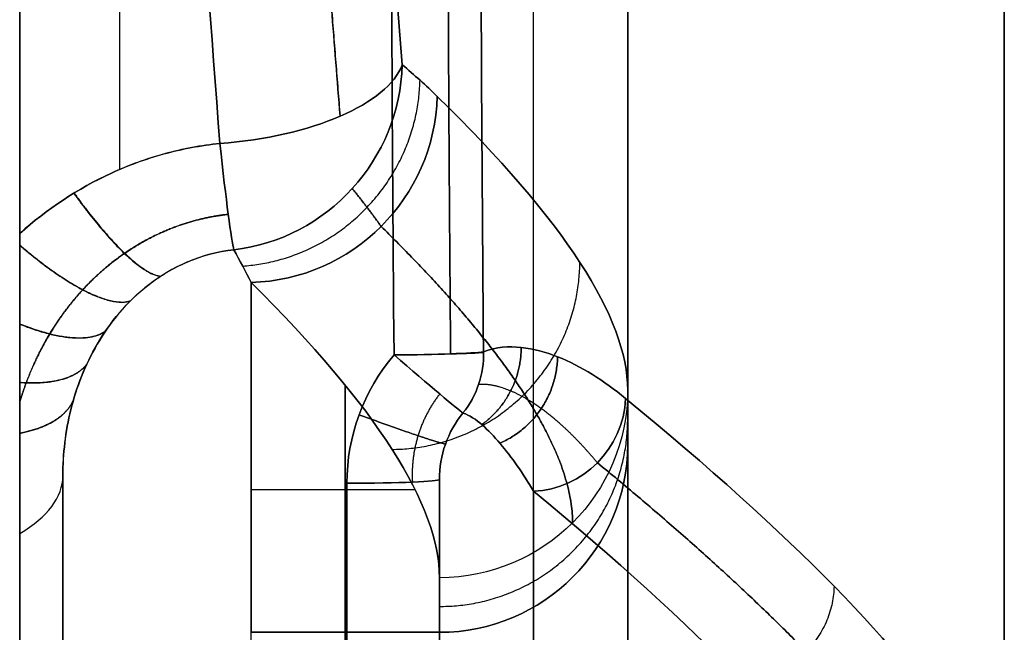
# Model space of a CAD drawing. Header units: millimetres. Extents: x 0 to 290, y -65 to 65.
# Tile 218 of 256: x 284.27 to 289.5, y -17.51 to -14.26. Entities that reach past the tile are written whole.
import ezdxf

# ---------------------------------------------------------------- set-up
doc = ezdxf.new("R2010")
doc.units = ezdxf.units.MM
doc.layers.add('Layer 01', color=7, linetype='Continuous', true_color=0x000000)

# ---------------------------------------------------------------- blocks, each defined once
blk = doc.blocks.new('Block 01')
at = {"layer": 'Layer 01'}
for p, q in [((284.271, -35.6138), (284.271, 35.6138)), ((289.5, 19.4804), (289.5, -19.4804)), ((287.5, -4.7219, -10.0931), (287.5, -19.3918, -10.0931)), ((287.5, -4.7219, 10.0931), (287.5, -19.3918, 10.0931)), ((287, -19.4452, -7.0775), (287, -5.6382, -2.0521)), ((287, -19.4452, 7.0775), (287, -5.6382, 2.0521)), ((287.5, -19.3518, -7.5756), (287.5, -5.9186, -2.6863)), ((287.5, -6.4997), (287.5, -19.6516))]:
    blk.add_line(p, q, dxfattribs=at)
at = {"layer": 'Layer 01', "extrusion": (1, 0, 0)}
for centre, radius, start, end in [((0, 0, 284.271), 35.6549, 64.42006, 115.57994), ((0, 0, 284.271), 35.6549, 244.42006, 295.57994), ((-18.5103, -14, 287.5), 2, 4.0068, 90), ((-18.5103, 14, 287.5), 2, 270, 355.9932), ((0, 0, 284.271), 35.305, 118.76263, 156.18228), ((0, 0, 284.271), 35.305, 203.81772, 241.23737)]:
    blk.add_arc(centre, radius, start, end, dxfattribs=at)
at = {"layer": 'Layer 01', "extrusion": (-1, -8.63844e-32, -9.13859e-18)}
for centre, radius, start, end in [((0, 0, -284.8025), 35.6456, 65.01792, 81.58677), ((0, 0, -284.5), 34.6682, 23.81772, 61.23737)]:
    blk.add_arc(centre, radius, start, end, dxfattribs=at)
at = {"layer": 'Layer 01', "extrusion": (-0.071522, 0.905326, -0.418652)}
blk.add_arc((-283.2884, -44.0249, -20.3631), 1, 190.6862, 270.8917, dxfattribs=at)
at = {"layer": 'Layer 01', "extrusion": (-0.071522, 0.905326, 0.418652)}
blk.add_arc((-283.2884, 44.0249, -20.3631), 1, 89.1083, 169.3138, dxfattribs=at)
at = {"layer": 'Layer 01', "extrusion": (0.166712, -0.141167, -0.975848)}
blk.add_arc((173.312, 228.4958, 18.9161), 1, 50.4323, 133.7106, dxfattribs=at)
at = {"layer": 'Layer 01', "extrusion": (0.166712, -0.141167, 0.975848)}
blk.add_arc((173.312, -228.4958, 18.9161), 1, 226.2894, 309.5677, dxfattribs=at)
at = {"layer": 'Layer 01', "extrusion": (0.153099, -0.151129, -0.976586)}
blk.add_arc((190.13, 215.0127, 16.3011), 1, 46.0494, 134.6922, dxfattribs=at)
at = {"layer": 'Layer 01', "extrusion": (0.153099, -0.151129, 0.976586)}
blk.add_arc((190.13, -215.0127, 16.3011), 1, 225.3078, 313.9506, dxfattribs=at)
at = {"layer": 'Layer 01', "extrusion": (0.994958, 0.096974, 0.025573)}
blk.add_arc((-42.1074, 24.2196, 283.2765), 1, 114.7239, 170.9117, dxfattribs=at)
at = {"layer": 'Layer 01', "extrusion": (0.994958, 0.096974, -0.025573)}
blk.add_arc((-42.1074, -24.2196, 283.2765), 1, 189.0883, 245.2761, dxfattribs=at)
at = {"layer": 'Layer 01', "extrusion": (1, -2.15275e-16, 2.4154e-17)}
blk.add_arc((181.3591, 0, 285.5), 199.3591, 171.203107, 175.993218, dxfattribs=at)
at = {"layer": 'Layer 01', "extrusion": (1, -2.13264e-16, -2.39283e-17)}
blk.add_arc((181.3591, 0, 285.5), 199.3591, 184.006782, 188.796893, dxfattribs=at)
at = {"layer": 'Layer 01', "extrusion": (-0.008492, 0.999431, -0.032646)}
blk.add_arc((-286.1036, -39.5755, -17.1724), 0.5, 194.5895, 269.0159, dxfattribs=at)
at = {"layer": 'Layer 01', "extrusion": (-0.008492, 0.999431, 0.032646)}
blk.add_arc((-286.1036, 39.5755, -17.1724), 0.5, 90.9841, 165.4105, dxfattribs=at)
at = {"layer": 'Layer 01', "extrusion": (8.47087e-16, 0.999472, -0.032499)}
blk.add_arc((-286.2501, -39.4939, -14.7479), 0.5, 194.5423, 269, dxfattribs=at)
at = {"layer": 'Layer 01', "extrusion": (-8.67904e-16, -0.999472, -0.032499)}
blk.add_arc((286.2501, 39.4939, 14.7479), 0.5, 14.5423, 89, dxfattribs=at)
at = {"layer": 'Layer 01', "extrusion": (0.653064, 0.757187, -0.013215)}
blk.add_arc((-227.2292, -36.6801, 175.3221), 0.5, 187.3671, 268.0265, dxfattribs=at)
at = {"layer": 'Layer 01', "extrusion": (0.653064, 0.757187, 0.013215)}
blk.add_arc((-227.2292, 36.6801, 175.3221), 0.5, 91.9735, 172.6329, dxfattribs=at)
at = {"layer": 'Layer 01', "extrusion": (-0.250515, -0.099208, -0.963016)}
blk.add_arc((120.2935, -261.1229, -32.5687), 0.5, 290.8753, 331.5852, dxfattribs=at)
at = {"layer": 'Layer 01', "extrusion": (-0.250515, -0.099208, 0.963016)}
blk.add_arc((120.2935, 261.1229, -32.5687), 0.5, 28.4148, 69.1247, dxfattribs=at)
at = {"layer": 'Layer 01', "extrusion": (3.34455e-15, -0.088224, -0.996101)}
blk.add_arc((286.5, 17.7072, -16.0002), 1, 0, 90, dxfattribs=at)
at = {"layer": 'Layer 01', "extrusion": (-3.53886e-15, 0.088224, -0.996101)}
blk.add_arc((-286.5, -17.7072, 16.0002), 1, 180, 270, dxfattribs=at)
at = {"layer": 'Layer 01', "extrusion": (-1, 9.87091e-16, -7.8277e-17)}
blk.add_arc((-181.3591, 0, -287.5), 198.3591, 4.006782, 5.061435, dxfattribs=at)
at = {"layer": 'Layer 01', "extrusion": (-1, -9.85484e-16, -7.81496e-17)}
blk.add_arc((-181.3591, 0, -287.5), 198.3591, 354.938565, 355.993218, dxfattribs=at)
at = {"layer": 'Layer 01', "extrusion": (0.211879, -0.174534, 0.961585)}
blk.add_arc((169.9174, -232.8057, 29.156), 0.5, 220.5851, 308.3827, dxfattribs=at)
at = {"layer": 'Layer 01', "extrusion": (0.211879, -0.174534, -0.961585)}
blk.add_arc((169.9174, 232.8057, 29.156), 0.5, 51.6173, 139.4149, dxfattribs=at)
at = {"layer": 'Layer 01', "extrusion": (-2.35922e-16, -0.069875, 0.997556)}
blk.add_arc((286.5, -17.4433, -12.6724), 1, 270, 0, dxfattribs=at)
at = {"layer": 'Layer 01', "extrusion": (1.77202e-15, -0.069875, -0.997556)}
blk.add_arc((286.5, 17.4433, -12.6724), 1, 0, 90, dxfattribs=at)
at = {"layer": 'Layer 01', "extrusion": (1, -3.11009e-21, -3.33556e-21)}
blk.add_arc((-18.5103, -14, 287.5), 2, 4.0068, 90, dxfattribs=at)
at = {"layer": 'Layer 01', "extrusion": (1, 4.21768e-34, -4.52344e-34)}
blk.add_arc((-18.5103, 14, 287.5), 2, 270, 355.9932, dxfattribs=at)
at = {"layer": 'Layer 01', "extrusion": (-4.33951e-14, 0.876621, 0.481182)}
blk.add_arc((-283.5, 34.6682), 1, 140.4458, 180, dxfattribs=at)
at = {"layer": 'Layer 01', "extrusion": (1.37701e-13, -0.876621, 0.481182)}
blk.add_arc((283.5, -34.6682), 1, 320.4458, 0, dxfattribs=at)
at = {"layer": 'Layer 01', "extrusion": (1, -2.15908e-16, 2.40867e-17)}
blk.add_arc((181.3591, 0, 284.5), 200.3591, 171.275587, 175.993218, dxfattribs=at)
at = {"layer": 'Layer 01', "extrusion": (-1, -2.18642e-16, -2.43917e-17)}
blk.add_arc((-181.3591, 0, -284.5), 200.3591, 351.275587, 355.993218, dxfattribs=at)
at = {"layer": 'Layer 01', "extrusion": (-1, -1.52543e-17, 1.39915e-17)}
blk.add_arc((0, 0, -284.5), 34.6682, 23.81772, 61.23737, dxfattribs=at)
at = {"layer": 'Layer 01', "extrusion": (-1, -5.06089e-18, -4.64193e-18)}
blk.add_arc((0, 0, -284.5), 34.6682, 298.76263, 336.18228, dxfattribs=at)
at = {"layer": 'Layer 01', "extrusion": (-1.50346e-15, 0.999279, -0.037975)}
blk.add_arc((-286, -39.5804, -15.2097), 0.5, 180, 269, dxfattribs=at)
at = {"layer": 'Layer 01', "extrusion": (-1.41949e-14, 0.999279, 0.037975)}
blk.add_arc((-286, 39.5804, -15.2097), 0.5, 91, 180, dxfattribs=at)
at = {"layer": 'Layer 01', "extrusion": (-1, -2.01088e-18, 3.11743e-17)}
blk.add_arc((12, -84.75, -286.0087), 124.3135, 84.794876, 87.823697, dxfattribs=at)
at = {"layer": 'Layer 01', "extrusion": (-1, -4.20877e-13, -6.52479e-12)}
blk.add_arc((12, 84.75, -286.0087), 124.3135, 272.176303, 275.205124, dxfattribs=at)
at = {"layer": 'Layer 01', "extrusion": (-1, -2.98182e-14, -3.27332e-13)}
blk.add_arc((12, 84.75, -286.5), 123.8135, 272.176303, 275.205124, dxfattribs=at)
at = {"layer": 'Layer 01', "extrusion": (-1, -1.24814e-14, 3.28432e-13)}
blk.add_arc((12, -84.75, -286.5), 123.8135, 84.794876, 87.823697, dxfattribs=at)
at = {"layer": 'Layer 01', "extrusion": (-1, -9.77744e-14, -1.16557e-14)}
blk.add_arc((-181.3591, 0, -286.5), 201.8591, 348.86762, 353.20703, dxfattribs=at)
at = {"layer": 'Layer 01', "extrusion": (-1, 2.35405e-16, -3.71274e-17)}
blk.add_arc((-181.3591, 0, -286.5), 201.8591, 6.79297, 11.13238, dxfattribs=at)
at = {"layer": 'Layer 01', "extrusion": (-1, 0, -9.13859e-18)}
blk.add_arc((-181.3591, 0, -286.5), 201.8591, 348.86762, 351.76056, dxfattribs=at)
at = {"layer": 'Layer 01', "extrusion": (1, -2.92668e-16, -4.39498e-17)}
blk.add_arc((181.3591, 0, 287), 201.3591, 186.79297, 190.28757, dxfattribs=at)
at = {"layer": 'Layer 01', "extrusion": (1, -2.89998e-16, 4.35489e-17)}
blk.add_arc((181.3591, 0, 287), 201.3591, 169.71243, 173.20703, dxfattribs=at)
at = {"layer": 'Layer 01', "extrusion": (1, -9.85484e-16, 7.81496e-17)}
blk.add_arc((181.3591, 0, 286.5), 199.3591, 174.938565, 175.993218, dxfattribs=at)
at = {"layer": 'Layer 01', "extrusion": (-1, -9.87091e-16, -7.8277e-17)}
blk.add_arc((-181.3591, 0, -286.5), 199.3591, 354.938565, 355.993218, dxfattribs=at)
at = {"layer": 'Layer 01', "extrusion": (1, -2.94708e-35, 3.16073e-35)}
blk.add_arc((-18.5103, 14, 285.5), 1, 270, 355.9932, dxfattribs=at)
at = {"layer": 'Layer 01', "extrusion": (-1, 0, 0)}
for centre, start, end in [((18.5103, 14, -286), 184.0068, 270), ((18.5103, -14, -286), 90, 175.9932)]:
    blk.add_arc(centre, 1, start, end, dxfattribs=at)
at = {"layer": 'Layer 01', "extrusion": (-1, 2.94708e-35, 3.16073e-35)}
blk.add_arc((18.5103, -14, -286.5), 1, 90, 175.9932, dxfattribs=at)
at = {"layer": 'Layer 01', "extrusion": (-1, 4.45097e-20, -4.77364e-20)}
blk.add_arc((18.5103, 14, -286.5), 1, 184.0068, 270, dxfattribs=at)
at = {"layer": 'Layer 01'}
for points, degree in [([(289.5, -18.6884, 17.5), (289.5, 0, 17.5), (289.5, 18.6884, 17.5)], 2), ([(289.5, 18.6884, -17.5), (289.5, 0, -17.5), (289.5, -18.6884, -17.5)], 2), ([(287.5, -5.9186, -2.6863), (287.5, -12.6352, -5.1309), (287.5, -19.3518, -7.5756)], 2), ([(287.5, -19.3518, 7.5756), (287.5, -12.6352, 5.1309), (287.5, -5.9186, 2.6863)], 2), ([(287.5, -19.5412, -6.5803), (287.5, -12.9009, -4.1635), (287.5, -6.2606, -1.7466)], 2), ([(287.5, -6.2606, 1.7466), (287.5, -12.9009, 4.1635), (287.5, -19.5412, 6.5803)], 2), ([(287.5, -16.2265, -17.5), (287.5, -12.0082, -17.5), (287.5, -7.7899, -17.5)], 2), ([(287.5, -7.7899, 17.5), (287.5, -12.0082, 17.5), (287.5, -16.2265, 17.5)], 2), ([(286.2417, -12, -39.5594), (286.2417, -13.347, -39.5594), (286.2474, -14.6936, -39.5374), (286.2588, -16.0399, -39.4934)], 3), ([(286.2588, -16.0399, 39.4934), (286.2474, -14.6936, 39.5374), (286.2417, -13.347, 39.5594), (286.2417, -12, 39.5594)], 3), ([(286.7168, -12, -39.1857), (286.7168, -13.3416, -39.1857), (286.7225, -14.6828, -39.1637), (286.734, -16.0236, -39.1197)], 3), ([(286.734, -16.0236, 39.1197), (286.7225, -14.6828, 39.1637), (286.7168, -13.3416, 39.1857), (286.7168, -12, 39.1857)], 3), ([(286.3022, -14.4985, -31.6244), (286.283, -14.2584, -31.7368), (286.2641, -14.0173, -31.8462), (286.2454, -13.7753, -31.9528)], 3), ([(286.2454, -13.7753, 31.9528), (286.2641, -14.0175, 31.8461), (286.283, -14.2586, 31.7367), (286.3022, -14.4985, 31.6244)], 3), ([(286.3022, -14.4985, 31.6244), (286.3667, -14.5525, 31.2465), (286.4286, -14.6088, 30.8686), (286.4879, -14.6666, 30.4904)], 3), ([(286.4879, -14.6666, -30.4904), (286.4286, -14.6088, -30.8686), (286.3667, -14.5525, -31.2465), (286.3022, -14.4985, -31.6244)], 3), ([(287.5, -16.2265, 17.5), (287.5, -15.8438, 21.8729), (287.1601, -15.3223, 26.2026), (286.4879, -14.6666, 30.4904)], 3), ([(286.4879, -14.6666, -30.4904), (287.1601, -15.3223, -26.2026), (287.5, -15.8438, -21.8729), (287.5, -16.2265, -17.5)], 3), ([(285.4082, -15.4817, 31.6139), (285.4402, -15.5389, 31.2388), (285.4707, -15.5968, 30.8636), (285.5, -15.6549, 30.4884)], 3), ([(285.5, -15.6549, -30.4884), (285.4707, -15.5968, -30.8636), (285.4402, -15.5389, -31.2388), (285.4082, -15.4817, -31.6139)], 3), ([(285.5, -15.6549, 30.4884), (286.1642, -16.3138, 26.2306), (286.5, -16.838, 21.9309), (286.5, -17.2226, 17.5882)], 3), ([(286.5, -17.2226, -17.5882), (286.5, -16.838, -21.9309), (286.1642, -16.3138, -26.2306), (285.5, -15.6549, -30.4884)], 3), ([(286.2588, -16.0399, -39.4934), (286.0964, -16.2289, -39.4901), (286.0087, -16.4718, -39.4833), (286.0087, -16.7207, -39.4738)], 3), ([(286.0087, -16.7207, 39.4738), (286.0087, -16.4718, 39.4833), (286.0964, -16.2289, 39.4901), (286.2588, -16.0399, 39.4934)], 3), ([(287.4883, -16.271, -35.9788), (288.3701, -16.9931, -31.9768), (288.9661, -17.6019, -27.9162), (289.269, -18.09, -23.7947)], 3), ([(289.269, -18.09, 23.7947), (288.9661, -17.6019, 27.9162), (288.3701, -16.9931, 31.9768), (287.4883, -16.271, 35.9788)], 3), ([(286.6251, -16.3481, -39.0579), (286.5421, -16.4482, -39.0363), (286.5, -16.5742, -39.0065), (286.5, -16.7018, -38.9742)], 3), ([(286.5, -16.7018, 38.9742), (286.5, -16.5742, 39.0065), (286.5421, -16.4482, 39.0363), (286.6251, -16.3481, 39.0579)], 3), ([(286.3716, -16.7569, 22.2287), (285.9358, -16.7569, 22.2287), (285.5, -16.7569, 22.2287)], 2), ([(286.3716, -16.7569, -22.2287), (285.9358, -16.7569, -22.2287), (285.5, -16.7569, -22.2287)], 2), ([(288.7703, -18.5865, -23.8172), (288.4692, -18.0972, -27.9249), (287.8767, -17.4869, -31.9719), (287, -16.7629, -35.9605)], 3), ([(287, -16.7629, 35.9605), (287.8767, -17.4869, 31.9719), (288.4692, -18.0972, 27.9249), (288.7703, -18.5865, 23.8172)], 3), ([(285.5, -17.5127, 13.9301), (286, -17.5127, 13.9301), (286.5, -17.5127, 13.9301)], 2), ([(286.5, -17.5127, -13.9301), (286, -17.5127, -13.9301), (285.5, -17.5127, -13.9301)], 2)]:
    blk.add_open_spline(points, degree=degree, dxfattribs=at)
for points, knots in [([(285.3339, -14.917, -32.364), (285.1543, -12.5775, -33.4458), (284.9991, -10.1537, -34.2617), (284.837, -6.391, -35.0909), (284.7947, -5.1128, -35.3006), (284.7383, -2.5534, -35.5785), (284.724, -1.2672, -35.6479), (284.7245, 2.6084, -35.6452), (284.7835, 5.1432, -35.3648), (284.944, 8.8757, -34.5439), (285.0094, 10.1081, -34.2029), (285.1597, 12.5489, -33.3819), (285.2441, 13.7473, -32.9049), (285.3339, 14.917, -32.364)], [-30.857498, -30.857498, -30.857498, -30.857498, -23.143124, -23.143124, -19.285937, -19.285937, -15.428749, -15.428749, -7.714375, -7.714375, -3.857187, -3.857187, 0, 0, 0, 0]), ([(285.3339, 14.917, 32.364), (285.1543, 12.5775, 33.4458), (284.9991, 10.1537, 34.2617), (284.837, 6.3911, 35.0909), (284.7947, 5.1129, 35.3006), (284.7383, 2.5535, 35.5785), (284.724, 1.2675, 35.6479), (284.7245, -2.6084, 35.6452), (284.7835, -5.1434, 35.3648), (284.944, -8.8758, 34.5438), (285.0094, -10.1081, 34.2029), (285.1597, -12.5488, 33.3819), (285.2441, -13.7473, 32.9049), (285.3339, -14.917, 32.364)], [-30.857499, -30.857499, -30.857499, -30.857499, -23.143124, -23.143124, -19.285937, -19.285937, -15.42875, -15.42875, -7.714375, -7.714375, -3.857187, -3.857187, 0, 0, 0, 0]), ([(285.3339, -14.917, 32.364), (285.2343, -14.927, 32.3614), (285.1363, -14.9452, 32.3548), (284.9432, -14.998, 32.3341), (284.8483, -15.0327, 32.3199), (284.5791, -15.156, 32.2675), (284.414, -15.2667, 32.2186), (284.271, -15.3947, 32.1601)], [0, 0, 0, 0, 0.302336, 0.302336, 0.604673, 0.604673, 1.209346, 1.209346, 1.209346, 1.209346]), ([(284.271, -15.3947, -32.1601), (284.4137, -15.267, -32.2185), (284.5796, -15.1558, -32.2676), (284.848, -15.0328, -32.3198), (284.9406, -14.9989, -32.3338), (285.1328, -14.946, -32.3545), (285.2332, -14.9271, -32.3613), (285.3339, -14.917, -32.364)], [0, 0, 0, 0, 0.604666, 0.604666, 0.906999, 0.906999, 1.209332, 1.209332, 1.209332, 1.209332]), ([(284.271, -16.9881, -30.9491), (284.271, -16.6912, -31.1121), (284.271, -16.4479, -31.3433), (284.271, -15.953, -31.7948), (284.271, -15.7005, -32.0138), (284.271, -15.3947, -32.1601)], [0, 0, 0, 0, 1.008751, 1.008751, 2.017501, 2.017501, 2.017501, 2.017501]), ([(284.271, -15.3947, 32.1601), (284.271, -15.7005, 32.0138), (284.271, -15.953, 31.7948), (284.271, -16.448, 31.3433), (284.271, -16.6912, 31.1121), (284.271, -16.9881, 30.9491)], [0, 0, 0, 0, 1.008751, 1.008751, 2.017501, 2.017501, 2.017501, 2.017501]), ([(284.5, -16.6817, 30.3909), (284.5, -16.565, 30.5213), (284.5135, -16.4472, 30.6499), (284.572, -16.2122, 30.9004), (284.6172, -16.0942, 31.023), (284.7501, -15.8678, 31.2523), (284.8376, -15.7583, 31.36), (285.0185, -15.619, 31.4925), (285.0852, -15.5784, 31.5303), (285.2366, -15.5139, 31.5885), (285.3205, -15.4908, 31.6081), (285.4082, -15.4817, 31.6139)], [0, 0, 0, 0, 0.525665, 0.525665, 1.05133, 1.05133, 1.576995, 1.576995, 1.839827, 1.839827, 2.10266, 2.10266, 2.10266, 2.10266]), ([(285.4082, -15.4817, -31.6139), (285.234, -15.4998, -31.6023), (285.0757, -15.5746, -31.5349), (284.8374, -15.7589, -31.3594), (284.7492, -15.8691, -31.251), (284.6168, -16.095, -31.0221), (284.5717, -16.2132, -30.8993), (284.5134, -16.4479, -30.6491), (284.5, -16.565, -30.5212), (284.5, -16.6817, -30.3909)], [0, 0, 0, 0, 0.527688, 0.527688, 1.055376, 1.055376, 1.583064, 1.583064, 2.110752, 2.110752, 2.110752, 2.110752]), ([(286.734, -16.0236, -39.1197), (286.8019, -15.9969, -38.8585), (286.869, -15.9932, -38.5957), (287.0003, -16.0066, -38.0708), (287.0647, -16.0246, -37.8078), (287.2534, -16.0994, -37.0216), (287.3735, -16.1769, -36.4997), (287.4883, -16.271, -35.9788)], [0, 0, 0, 0, 0.812446, 0.812446, 1.624892, 1.624892, 3.249785, 3.249785, 3.249785, 3.249785]), ([(287.4883, -16.271, 35.9788), (287.3735, -16.1769, 36.4997), (287.2534, -16.0994, 37.0216), (287.0647, -16.0246, 37.8078), (287.0003, -16.0066, 38.0708), (286.869, -15.9932, 38.5957), (286.8019, -15.9969, 38.8585), (286.734, -16.0236, 39.1197)], [0, 0, 0, 0, 1.624892, 1.624892, 2.437339, 2.437339, 3.249785, 3.249785, 3.249785, 3.249785]), ([(287, -16.7629, -35.9605), (286.9436, -16.6697, -36.474), (286.8844, -16.5834, -36.9884), (286.791, -16.4729, -37.7623), (286.759, -16.4393, -38.0208), (286.6935, -16.3828, -38.5385), (286.6598, -16.3593, -38.7979), (286.6251, -16.3481, -39.0579)], [0, 0, 0, 0, 1.574945, 1.574945, 2.362417, 2.362417, 3.14989, 3.14989, 3.14989, 3.14989]), ([(286.6251, -16.3481, 39.0579), (286.6598, -16.3593, 38.7979), (286.6935, -16.3828, 38.5385), (286.759, -16.4393, 38.0208), (286.791, -16.4729, 37.7623), (286.8844, -16.5834, 36.9884), (286.9436, -16.6697, 36.474), (287, -16.7629, 35.9605)], [0, 0, 0, 0, 0.787472, 0.787472, 1.574945, 1.574945, 3.14989, 3.14989, 3.14989, 3.14989])]:
    blk.add_open_spline(points, degree=3, knots=knots, dxfattribs=at)
for points, weights, knots in [([(285.9724, -14.772, -32.1596), (285.7887, -12.4789, -33.2223), (285.6285, -10.0855, -34.0344), (285.4607, -6.3561, -34.8613), (285.4168, -5.0866, -35.0712), (285.3582, -2.5473, -35.349), (285.3432, -1.2709, -35.4187), (285.3435, 2.5745, -35.4175), (285.4044, 5.0935, -35.1383), (285.5702, 8.7944, -34.3221), (285.6378, 10.018, -33.9824), (285.7935, 12.4409, -33.1647), (285.8807, 13.6277, -32.6899), (285.9724, 14.772, -32.1596)], [0.88244526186, 0.885134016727, 0.887322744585, 0.889587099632, 0.890171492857, 0.890948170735, 0.89114477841, 0.891141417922, 0.890348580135, 0.888109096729, 0.887187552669, 0.885020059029, 0.883785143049, 0.88244526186], [0, 0, 0, 0, 7.71436, 7.71436, 11.571541, 11.571541, 15.428721, 15.428721, 23.143081, 23.143081, 27.000261, 27.000261, 30.857442, 30.857442, 30.857442, 30.857442]), ([(285.9724, 14.772, 32.1596), (285.7887, 12.4788, 33.2223), (285.6285, 10.0854, 34.0345), (285.4607, 6.3562, 34.8613), (285.4168, 5.0867, 35.0712), (285.3582, 2.5474, 35.349), (285.3432, 1.2712, 35.4187), (285.3435, -2.5745, 35.4175), (285.4044, -5.0936, 35.1383), (285.5702, -8.7944, 34.3221), (285.6378, -10.0179, 33.9824), (285.7935, -12.4407, 33.1648), (285.8807, -13.6277, 32.6899), (285.9724, -14.772, 32.1596)], [0.882445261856, 0.885134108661, 0.887322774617, 0.889587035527, 0.890171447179, 0.890948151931, 0.891144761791, 0.891141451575, 0.890348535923, 0.888109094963, 0.887187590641, 0.885020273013, 0.88378510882, 0.882445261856], [0, 0, 0, 0, 7.714361, 7.714361, 11.571541, 11.571541, 15.428721, 15.428721, 23.143082, 23.143082, 27.000262, 27.000262, 30.857442, 30.857442, 30.857442, 30.857442]), ([(285.3784, -15.2928, 32.0603), (285.1813, -15.314, 32.0527), (284.9899, -15.3883, 32.0148), (284.7471, -15.5555, 31.9231), (284.672, -15.6215, 31.8862), (284.5396, -15.7649, 31.8042), (284.4811, -15.8438, 31.7582), (284.3806, -16.0103, 31.6593), (284.3392, -16.0972, 31.6067), (284.2931, -16.2204, 31.5307), (284.2814, -16.2549, 31.5092), (284.271, -16.2897, 31.4874)], [0.941088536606, 0.940529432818, 0.937853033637, 0.931195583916, 0.928508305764, 0.922436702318, 0.919005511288, 0.911465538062, 0.907403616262, 0.901376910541, 0.899668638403, 0.897918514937], [0, 0, 0, 0, 0.848512, 0.848512, 1.272768, 1.272768, 1.697024, 1.697024, 2.12128, 2.12128, 2.282482, 2.282482, 2.282482, 2.282482]), ([(284.271, -16.2917, -31.4856), (284.2815, -16.2567, -31.5075), (284.2931, -16.222, -31.5291), (284.3392, -16.0986, -31.6053), (284.3804, -16.0119, -31.6579), (284.4803, -15.8459, -31.7566), (284.5393, -15.7661, -31.8031), (284.6715, -15.6225, -31.8853), (284.7452, -15.5575, -31.9217), (284.9904, -15.3881, -32.0147), (285.1769, -15.3148, -32.052), (285.3784, -15.2932, -32.0598)], [0.897816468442, 0.899579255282, 0.90129943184, 0.907339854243, 0.91139838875, 0.918921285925, 0.922393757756, 0.92847594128, 0.931126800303, 0.937876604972, 0.940473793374, 0.94108856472], [1.110903, 1.110903, 1.110903, 1.110903, 1.272882, 1.272882, 1.697176, 1.697176, 2.12147, 2.12147, 2.545764, 2.545764, 3.394352, 3.394352, 3.394352, 3.394352]), ([(287.3388, -16.6123, -36.0078), (287.2475, -16.5021, -36.5098), (287.1481, -16.4023, -37.0251), (286.9885, -16.287, -37.8064), (286.9343, -16.2544, -38.065), (286.8233, -16.208, -38.5802), (286.7665, -16.193, -38.8374), (286.7081, -16.1967, -39.0951)], [0.860282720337, 0.879891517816, 0.898628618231, 0.925768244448, 0.934662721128, 0.952041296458, 0.960539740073, 0.968777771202], [0, 0, 0, 0, 1.624893, 1.624893, 2.43734, 2.43734, 3.249786, 3.249786, 3.249786, 3.249786]), ([(287.3388, -16.6123, 36.0078), (287.2475, -16.5021, 36.5098), (287.1481, -16.4023, 37.0251), (286.9885, -16.287, 37.8064), (286.9343, -16.2544, 38.065), (286.8233, -16.208, 38.5802), (286.7665, -16.193, 38.8374), (286.7081, -16.1967, 39.0951)], [0.860282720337, 0.879891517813, 0.898628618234, 0.925768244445, 0.934662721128, 0.952041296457, 0.960539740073, 0.968777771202], [0, 0, 0, 0, 1.624893, 1.624893, 2.43734, 2.43734, 3.249786, 3.249786, 3.249786, 3.249786])]:
    blk.add_rational_spline(points, weights, degree=3, knots=knots, dxfattribs=at)
for points, weights, degree in [([(286.5421, -12, -39.4525), (286.5421, -13.345, -39.4525), (286.5479, -14.6897, -39.4305), (286.5594, -16.0338, -39.3865)], [0.898336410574, 0.898336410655, 0.898289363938, 0.898195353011], 3), ([(286.5594, -16.0338, 39.3865), (286.5479, -14.6897, 39.4305), (286.5421, -13.345, 39.4525), (286.5421, -12, 39.4525)], [0.898195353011, 0.898289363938, 0.898336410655, 0.898336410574], 3), ([(285.4551, -15.5679, 31.0515), (286.3749, -15.5038, 31.1925), (286.397, -14.5811, 31.0575)], [1, 0.73125484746, 1], 2), ([(285.4551, -15.5679, -31.0515), (286.3749, -15.5038, -31.1925), (286.397, -14.5811, -31.0575)], [1, 0.73125484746, 1], 2), ([(286.0373, -15.1563, 31.6743), (286.0911, -15.2224, 31.2978), (286.142, -15.2896, 30.9233), (286.1904, -15.3573, 30.5506)], [0.873672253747, 0.86826724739, 0.862943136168, 0.857715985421], 3), ([(286.1904, -15.3573, -30.5506), (286.142, -15.2896, -30.9233), (286.0911, -15.2224, -31.2978), (286.0373, -15.1563, -31.6743)], [0.857715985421, 0.862943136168, 0.86826724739, 0.873672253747], 3), ([(284.5578, -15.1811, -32.256), (284.8713, -15.6152, -32.0455), (285.0202, -15.6215, -31.4897)], [0.999955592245, 0.866751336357, 1.0000485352], 2), ([(284.5597, -15.1798, 32.2566), (284.8725, -15.6141, 32.0461), (285.0211, -15.6209, 31.4905)], [0.999970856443, 0.866848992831, 0.999990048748], 2), ([(286.1904, -15.3573, 30.5506), (286.8654, -16.0204, 26.2554), (287.2055, -16.5456, 21.9313), (287.2071, -16.9309, 17.5624)], [0.857715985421, 0.855772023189, 0.85436634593, 0.853553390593], 3), ([(287.2071, -16.9309, -17.5624), (287.2055, -16.5456, -21.9313), (286.8654, -16.0204, -26.2554), (286.1904, -15.3573, -30.5506)], [0.853553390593, 0.85436634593, 0.855772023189, 0.857715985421], 3), ([(284.271, -15.4553, 32.1298), (284.6836, -15.8122, 31.9196), (284.8599, -15.7518, 31.3654)], [0.987140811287, 0.857697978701, 0.999957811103], 2), ([(284.271, -15.4574, -32.1287), (284.6832, -15.8131, -31.918), (284.8593, -15.7524, -31.3648)], [0.986709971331, 0.857851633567, 0.999975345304], 2), ([(286.249, -16.5416, 24.0703), (287.237, -16.5324, 24.1465), (287.246, -15.5489, 24.0274)], [0.999994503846, 0.710424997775, 0.999997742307], 2), ([(286.249, -16.5416, -24.0703), (287.237, -16.5324, -24.1465), (287.246, -15.5489, -24.0274)], [0.999994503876, 0.710424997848, 0.999997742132], 2), ([(284.271, -15.8743, 31.8514), (284.5999, -16.0053, 31.6075), (284.7279, -15.9112, 31.2081)], [0.926533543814, 0.884292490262, 0.999982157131], 2), ([(284.271, -15.8766, -31.8495), (284.5994, -16.0067, -31.6057), (284.7272, -15.9123, -31.2069)], [0.926307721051, 0.884407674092, 0.999990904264], 2), ([(286.7248, -16.4098, -38.2912), (286.9331, -16.2606, -38.3395), (286.9346, -15.9999, -38.3332)], [0.999999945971, 0.886704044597, 1.00000000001], 2), ([(286.9346, -15.9999, 38.3332), (286.9331, -16.2606, 38.3395), (286.7248, -16.4098, 38.2912)], [1.00000000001, 0.886704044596, 0.999999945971], 2), ([(286.8207, -16.5081, -37.5159), (287.1204, -16.3796, -37.5755), (287.1276, -16.0495, -37.5457)], [0.999999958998, 0.833443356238, 1.00000013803], 2), ([(287.1276, -16.0495, 37.5457), (287.1204, -16.3796, 37.5755), (286.8207, -16.5081, 37.5159)], [1.00000013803, 0.83344335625, 0.999999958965], 2), ([(284.271, -16.1844, 31.5837), (284.5361, -16.2035, 31.3495), (284.6268, -16.0899, 31.0265)], [0.903547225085, 0.895997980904, 0.999995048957], 2), ([(284.271, -16.1859, -31.5823), (284.5359, -16.2045, -31.3482), (284.6263, -16.0908, -31.0255)], [0.903464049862, 0.896032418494, 0.999995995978], 2), ([(286, -17.5127, 13.9301), (286, -17.0631, 20.3494), (286, -16.2004, 26.7263)], [0.999998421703, 0.99932413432, 0.999690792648], 2), ([(286, -16.2004, -26.7263), (286, -17.0631, -20.3494), (286, -17.5127, -13.9301)], [0.999690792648, 0.99932413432, 0.999998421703], 2), ([(286.5017, -16.247, -39.3636), (286.3963, -16.3807, -39.3546), (286.3469, -16.551, -39.3406), (286.3565, -16.7151, -39.3245)], [0.881166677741, 0.875031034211, 0.866342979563, 0.856625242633], 3), ([(286.5017, -16.247, 39.3636), (286.3963, -16.3807, 39.3546), (286.3469, -16.551, 39.3406), (286.3565, -16.7151, 39.3245)], [0.881166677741, 0.87503103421, 0.866342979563, 0.856625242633], 3), ([(287.5, -16.2265, 17.5), (287.5, -16.3876, 15.6815), (287.5, -16.5152, 13.8603)], [0.999994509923, 0.999952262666, 0.999994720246], 2), ([(287.5, -16.5152, -13.8603), (287.5, -16.3876, -15.6815), (287.5, -16.2265, -17.5)], [0.999994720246, 0.999952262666, 0.999994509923], 2), ([(284.2708, -16.4545, 31.3387), (284.4958, -16.4106, 31.1139), (284.5555, -16.2819, 30.8259)], [0.889789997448, 0.898126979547, 0.999998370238], 2), ([(284.2708, -16.4562, -31.3372), (284.4957, -16.4119, -31.1125), (284.5552, -16.2831, -30.8246)], [0.889709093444, 0.898111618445, 0.999999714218], 2), ([(286.5322, -16.513, -39.0205), (286.4993, -16.5134, -39.4732), (286.073, -16.3575, -39.4859)], [0.999965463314, 0.740403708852, 1.00018412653], 2), ([(286.073, -16.3575, 39.4859), (286.4993, -16.5134, 39.4732), (286.5322, -16.513, 39.0205)], [1.00018412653, 0.74040370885, 0.99996546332], 2), ([(286.5, -17.3757, 15.7644), (287.5, -17.3757, 15.7644), (287.5, -16.3789, 15.6853)], [0.999973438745, 0.707087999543, 0.999973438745], 2), ([(286.5, -17.3757, -15.7644), (287.5, -17.3757, -15.7644), (287.5, -16.3789, -15.6853)], [0.999973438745, 0.707087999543, 0.999973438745], 2), ([(287.3388, -16.6123, -36.0078), (288.2233, -17.3396, -31.9971), (288.8182, -17.9501, -27.9408), (289.1214, -18.4395, -23.8255)], [0.860282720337, 0.858099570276, 0.856345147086, 0.855082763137], 3), ([(289.1214, -18.4395, 23.8255), (288.8182, -17.9501, 27.9408), (288.2233, -17.3396, 31.9971), (287.3388, -16.6123, 36.0078)], [0.855082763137, 0.856345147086, 0.858099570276, 0.860282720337], 3), ([(288.5957, -17.2682, -29.9317), (288.5854, -17.7523, -30.0031), (288.101, -17.7627, -29.9336)], [1, 0.714678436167, 0.999992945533], 2), ([(288.5957, -17.2682, 29.9317), (288.5854, -17.7523, 30.0031), (288.101, -17.7627, 29.9336)], [1, 0.714678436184, 0.9999929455], 2)]:
    blk.add_rational_spline(points, weights, degree=degree, dxfattribs=at)

msp = doc.modelspace()

# ---------------------------------------------------------------- block references
at = {"layer": 'Layer 01'}
msp.add_blockref('Block 01', (0, 0), dxfattribs=at)

doc.saveas('drawing.dxf')
